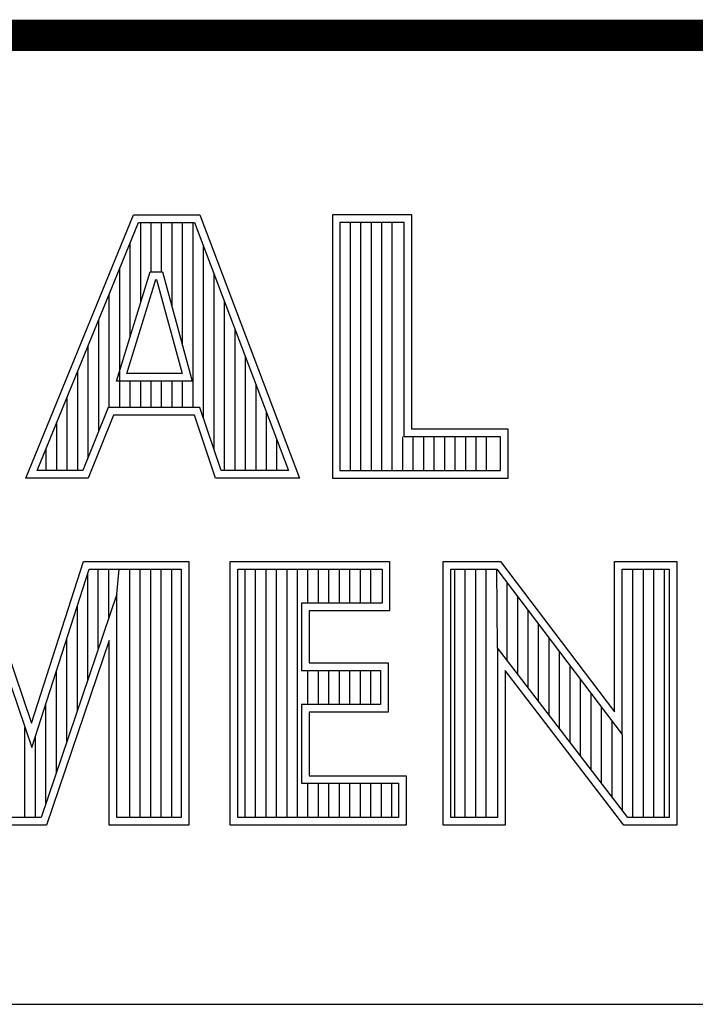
# Model space of a CAD drawing. Header units: inches. Extents: x 0 to 34, y 0 to 22.
# Tile 10 of 25: x 30.028 to 30.461, y 2.38 to 3.01. Entities that reach past the tile are written whole.
import ezdxf

# ---------------------------------------------------------------- set-up
doc = ezdxf.new("R2010")
doc.units = ezdxf.units.IN
doc.header["$MEASUREMENT"] = 0

msp = doc.modelspace()

# ---------------------------------------------------------------- linework, layer by layer
at = {"color": 2, "linetype": 'Continuous'}
for p, q in [((28.37928, 3.00033), (33.50928, 3.00033)), ((30.03239, 2.71669), (30.10123, 2.88513)), ((30.03966, 2.72157), (30.10451, 2.88025)), ((30.10123, 2.88513), (30.14374, 2.88513)), ((30.10451, 2.88025), (30.14037, 2.88025)), ((30.10594, 2.82873), (30.10594, 2.88025)), ((30.11265, 2.84865), (30.11265, 2.88025)), ((30.11936, 2.84865), (30.11936, 2.88025)), ((30.12607, 2.82593), (30.12607, 2.88025)), ((30.13278, 2.80125), (30.13278, 2.88025)), ((30.1395, 2.7618), (30.1395, 2.88025)), ((30.14037, 2.88025), (30.20061, 2.72157)), ((30.14374, 2.88513), (30.20768, 2.71669)), ((30.27952, 2.88513), (30.22865, 2.88513)), ((30.22865, 2.88513), (30.22865, 2.71669)), ((30.27464, 2.88025), (30.23353, 2.88025)), ((30.23353, 2.88025), (30.23353, 2.72157)), ((30.24017, 2.72157), (30.24017, 2.88025)), ((30.24688, 2.72157), (30.24688, 2.88025)), ((30.25359, 2.72157), (30.25359, 2.88025)), ((30.2603, 2.72157), (30.2603, 2.88025)), ((30.26702, 2.72157), (30.26702, 2.88025)), ((30.27464, 2.74318), (30.27464, 2.88025)), ((30.27952, 2.74806), (30.27952, 2.88513)), ((30.09923, 2.80702), (30.09923, 2.86732)), ((30.14621, 2.75482), (30.14621, 2.86487)), ((30.09049, 2.77874), (30.11209, 2.84865)), ((30.09251, 2.7618), (30.09251, 2.85089)), ((30.11209, 2.84865), (30.11989, 2.84865)), ((30.11989, 2.84865), (30.1389, 2.77874)), ((30.0971, 2.78362), (30.11569, 2.84377)), ((30.11569, 2.84377), (30.11616, 2.84377)), ((30.11616, 2.84377), (30.13252, 2.78362)), ((30.15292, 2.73488), (30.15292, 2.84719)), ((30.0858, 2.7618), (30.0858, 2.83447)), ((30.15963, 2.72157), (30.15963, 2.82951)), ((30.07909, 2.74674), (30.07909, 2.81805)), ((30.16634, 2.72157), (30.16634, 2.81183)), ((30.07238, 2.73005), (30.07238, 2.80162)), ((30.17305, 2.72157), (30.17305, 2.79415)), ((30.06567, 2.72157), (30.06567, 2.7852)), ((30.1389, 2.77874), (30.09049, 2.77874)), ((30.13252, 2.78362), (30.0971, 2.78362)), ((30.09923, 2.7618), (30.09923, 2.77874)), ((30.10594, 2.7618), (30.10594, 2.77874)), ((30.11265, 2.7618), (30.11265, 2.77874)), ((30.11936, 2.7618), (30.11936, 2.77874)), ((30.12607, 2.7618), (30.12607, 2.77874)), ((30.13278, 2.7618), (30.13278, 2.77874)), ((30.17976, 2.72157), (30.17976, 2.77647)), ((30.05896, 2.72157), (30.05896, 2.76878)), ((30.08514, 2.7618), (30.06897, 2.72157)), ((30.14386, 2.7618), (30.08514, 2.7618)), ((30.1574, 2.72157), (30.14386, 2.7618)), ((30.08844, 2.75692), (30.07227, 2.71669)), ((30.14035, 2.75692), (30.08844, 2.75692)), ((30.15389, 2.71669), (30.14035, 2.75692)), ((30.18648, 2.72157), (30.18648, 2.7588)), ((30.05224, 2.72157), (30.05224, 2.75236)), ((30.34114, 2.74806), (30.27952, 2.74806)), ((30.34114, 2.71669), (30.34114, 2.74806)), ((30.19319, 2.72157), (30.19319, 2.74112)), ((30.27373, 2.72157), (30.27373, 2.74318)), ((30.33625, 2.74318), (30.27464, 2.74318)), ((30.28044, 2.72157), (30.28044, 2.74318)), ((30.28715, 2.72157), (30.28715, 2.74318)), ((30.29386, 2.72157), (30.29386, 2.74318)), ((30.30057, 2.72157), (30.30057, 2.74318)), ((30.30729, 2.72157), (30.30729, 2.74318)), ((30.314, 2.72157), (30.314, 2.74318)), ((30.32071, 2.72157), (30.32071, 2.74318)), ((30.32742, 2.72157), (30.32742, 2.74318)), ((30.33625, 2.72157), (30.33625, 2.74318)), ((30.04553, 2.72157), (30.04553, 2.73593)), ((30.07227, 2.71669), (30.03239, 2.71669)), ((30.06897, 2.72157), (30.03966, 2.72157)), ((30.20768, 2.71669), (30.15389, 2.71669)), ((30.20061, 2.72157), (30.1574, 2.72157)), ((30.22865, 2.71669), (30.34114, 2.71669)), ((30.23353, 2.72157), (30.33625, 2.72157)), ((30.00094, 2.66323), (30.03609, 2.55981)), ((30.03609, 2.55981), (30.06931, 2.66323)), ((30.06931, 2.66323), (30.13672, 2.66323)), ((30.13672, 2.66323), (30.13672, 2.4947)), ((30.1633, 2.66323), (30.2653, 2.66323)), ((30.1633, 2.4947), (30.1633, 2.66323)), ((30.2653, 2.66323), (30.2653, 2.63176)), ((30.2995, 2.66331), (30.33631, 2.66331)), ((30.2995, 2.4947), (30.2995, 2.66331)), ((30.33631, 2.66331), (30.40922, 2.56722)), ((30.40922, 2.66331), (30.44925, 2.66331)), ((30.40922, 2.56722), (30.40922, 2.66331)), ((30.44925, 2.66331), (30.44925, 2.4947)), ((29.99744, 2.65835), (30.03622, 2.54426)), ((30.03622, 2.54426), (30.07287, 2.65835)), ((30.0721, 2.58785), (30.0721, 2.65595)), ((30.07287, 2.65835), (30.13184, 2.65835)), ((30.07881, 2.60768), (30.07881, 2.65835)), ((30.08552, 2.62751), (30.08552, 2.65835)), ((30.09056, 2.64239), (30.09223, 2.65835)), ((30.09895, 2.49958), (30.09895, 2.65835)), ((30.10566, 2.49958), (30.10566, 2.65835)), ((30.11237, 2.49958), (30.11237, 2.65835)), ((30.11908, 2.49958), (30.11908, 2.65835)), ((30.12579, 2.49958), (30.12579, 2.65835)), ((30.13184, 2.65835), (30.13184, 2.49958)), ((30.16819, 2.65835), (30.26042, 2.65835)), ((30.16819, 2.49958), (30.16819, 2.65835)), ((30.17277, 2.49958), (30.17277, 2.65835)), ((30.17948, 2.49958), (30.17948, 2.65835)), ((30.1862, 2.49958), (30.1862, 2.65835)), ((30.19291, 2.49958), (30.19291, 2.65835)), ((30.19962, 2.49958), (30.19962, 2.65835)), ((30.20633, 2.49958), (30.20633, 2.65835)), ((30.21304, 2.63664), (30.21304, 2.65835)), ((30.21975, 2.63664), (30.21975, 2.65835)), ((30.22647, 2.63664), (30.22647, 2.65835)), ((30.23318, 2.63664), (30.23318, 2.65835)), ((30.23989, 2.63664), (30.23989, 2.65835)), ((30.2466, 2.63664), (30.2466, 2.65835)), ((30.25331, 2.63664), (30.25331, 2.65835)), ((30.26042, 2.65835), (30.26042, 2.63664)), ((30.30438, 2.65843), (30.33389, 2.65843)), ((30.30438, 2.49958), (30.30438, 2.65843)), ((30.30701, 2.49958), (30.30701, 2.65843)), ((30.31372, 2.49958), (30.31372, 2.65843)), ((30.32043, 2.49958), (30.32043, 2.65843)), ((30.32714, 2.49958), (30.32714, 2.65843)), ((30.33429, 2.608), (30.33385, 2.65843)), ((30.33389, 2.65843), (30.4141, 2.55271)), ((30.4141, 2.65843), (30.44436, 2.65843)), ((30.4141, 2.55271), (30.4141, 2.65843)), ((30.4211, 2.49958), (30.4211, 2.65843)), ((30.42781, 2.49958), (30.42781, 2.65843)), ((30.43453, 2.49958), (30.43453, 2.65843)), ((30.44124, 2.49958), (30.44124, 2.65843)), ((30.44436, 2.65843), (30.44436, 2.49958)), ((30.34056, 2.59985), (30.34056, 2.64963)), ((30.09056, 2.64239), (30.04222, 2.49958)), ((30.09056, 2.49958), (30.09056, 2.64239)), ((30.34727, 2.59112), (30.34727, 2.64078)), ((30.06539, 2.56803), (30.06539, 2.63506)), ((30.26042, 2.63664), (30.20894, 2.63664)), ((30.20894, 2.63664), (30.20894, 2.59364)), ((30.2653, 2.63176), (30.21382, 2.63176)), ((30.21382, 2.63176), (30.21382, 2.59852)), ((30.35399, 2.5824), (30.35399, 2.63194)), ((30.3607, 2.57367), (30.3607, 2.62309)), ((30.08568, 2.61275), (30.04572, 2.4947)), ((30.05868, 2.5482), (30.05868, 2.61417)), ((30.08568, 2.4947), (30.08568, 2.61275)), ((30.36741, 2.56495), (30.36741, 2.61425)), ((30.4177, 2.49958), (30.33429, 2.608)), ((30.33429, 2.608), (30.33429, 2.49958)), ((30.37412, 2.55622), (30.37412, 2.6054)), ((30.21382, 2.59852), (30.26434, 2.59852)), ((30.26434, 2.59852), (30.26434, 2.56688)), ((30.38083, 2.5475), (30.38083, 2.59655)), ((30.05196, 2.52838), (30.05196, 2.59327)), ((30.20894, 2.59364), (30.25946, 2.59364)), ((30.21304, 2.57176), (30.21304, 2.59364)), ((30.21975, 2.57176), (30.21975, 2.59364)), ((30.22647, 2.57176), (30.22647, 2.59364)), ((30.23318, 2.57176), (30.23318, 2.59364)), ((30.23989, 2.57176), (30.23989, 2.59364)), ((30.2466, 2.57176), (30.2466, 2.59364)), ((30.25331, 2.57176), (30.25331, 2.59364)), ((30.25946, 2.59364), (30.25946, 2.57176)), ((30.41529, 2.4947), (30.33917, 2.59365)), ((30.33917, 2.59365), (30.33917, 2.4947)), ((30.38754, 2.53877), (30.38754, 2.58771)), ((30.39426, 2.53005), (30.39426, 2.57886)), ((30.04525, 2.50855), (30.04525, 2.57238)), ((30.25946, 2.57176), (30.20894, 2.57176)), ((30.20894, 2.57176), (30.20894, 2.52141)), ((30.26434, 2.56688), (30.21382, 2.56688)), ((30.21382, 2.56688), (30.21382, 2.52629)), ((30.40097, 2.52133), (30.40097, 2.57002)), ((30.40768, 2.5126), (30.40768, 2.56117)), ((30.03183, 2.49958), (30.03183, 2.55718)), ((30.41439, 2.50388), (30.41439, 2.55232)), ((30.03854, 2.49958), (30.03854, 2.55149)), ((30.20894, 2.52141), (30.27097, 2.52141)), ((30.21304, 2.49958), (30.21304, 2.52141)), ((30.21382, 2.52629), (30.27585, 2.52629)), ((30.21975, 2.49958), (30.21975, 2.52141)), ((30.22647, 2.49958), (30.22647, 2.52141)), ((30.23318, 2.49958), (30.23318, 2.52141)), ((30.23989, 2.49958), (30.23989, 2.52141)), ((30.2466, 2.49958), (30.2466, 2.52141)), ((30.25331, 2.49958), (30.25331, 2.52141)), ((30.26002, 2.49958), (30.26002, 2.52141)), ((30.26674, 2.49958), (30.26674, 2.52141)), ((30.27097, 2.52141), (30.27097, 2.49958)), ((30.27585, 2.52629), (30.27585, 2.4947)), ((30.04222, 2.49958), (30.01692, 2.49958)), ((30.13184, 2.49958), (30.09056, 2.49958)), ((30.27097, 2.49958), (30.16819, 2.49958)), ((30.33429, 2.49958), (30.30438, 2.49958)), ((30.44436, 2.49958), (30.4177, 2.49958)), ((30.04572, 2.4947), (30.01346, 2.4947)), ((30.13672, 2.4947), (30.08568, 2.4947)), ((30.27585, 2.4947), (30.1633, 2.4947)), ((30.33917, 2.4947), (30.2995, 2.4947)), ((30.44925, 2.4947), (30.41529, 2.4947)), ((28.72305, 2.38), (33.5, 2.38))]:
    msp.add_line(p, q, dxfattribs=at)
at = {"color": 7, "linetype": 'Continuous', "const_width": 0.02}
msp.add_lwpolyline([(25.58, 3), (33.5, 3)], dxfattribs=at)

doc.saveas('drawing.dxf')
